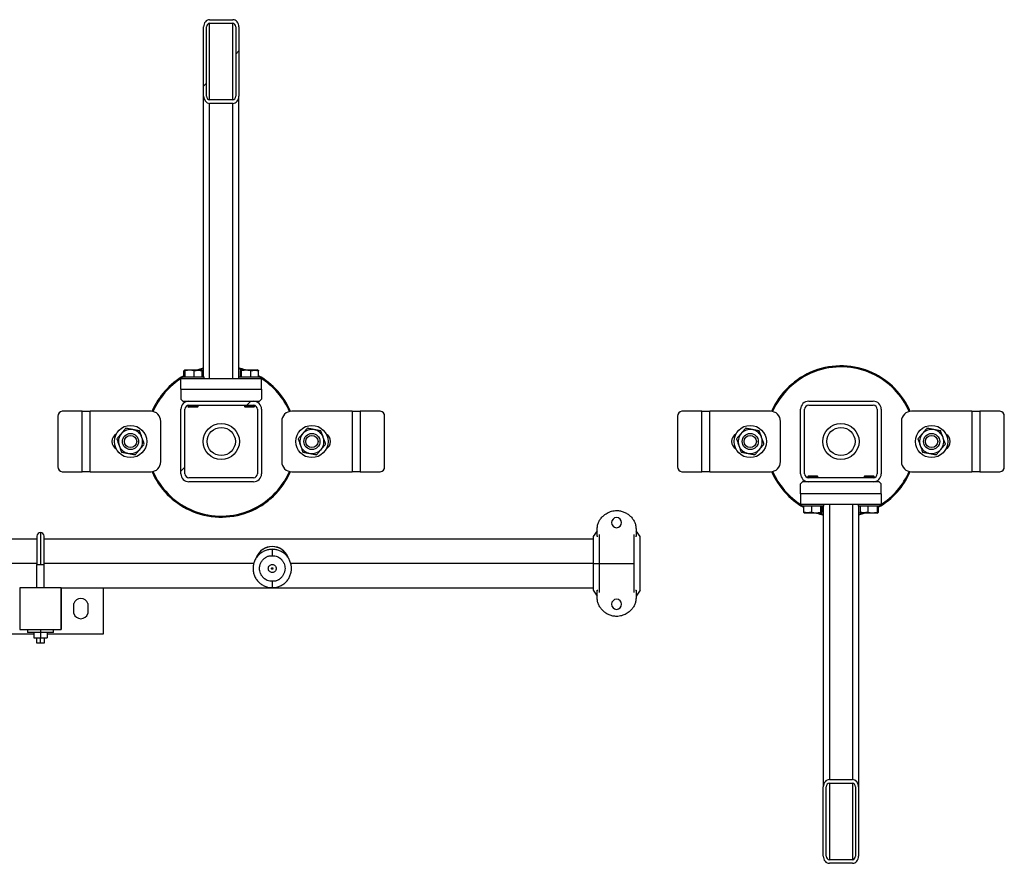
# Model space of a CAD drawing. Header units: millimetres. Extents: x 0 to 841, y 0 to 594.
# Tile 129 of 155: x 412 to 437, y 429 to 450. Entities that reach past the tile are written whole.
import ezdxf

# ---------------------------------------------------------------- set-up
doc = ezdxf.new("R2010")
doc.units = ezdxf.units.MM
doc.layers.add('TRAIT-FINS', color=9, linetype='Continuous')
doc.layers.add('TRAIT-FORT', color=4, linetype='Continuous', lineweight=25)

msp = doc.modelspace()

# ---------------------------------------------------------------- hatches: boundary and pattern name
at = {"layer": 'TRAIT-FINS'}
h = msp.add_hatch(dxfattribs=at)
h.set_pattern_fill('ANSI31', color=9, angle=3e-322, style=0)
edge = h.paths.add_edge_path(flags=0)
edge.add_line((417.82356, 448.13391), (417.82356, 449.8526))
edge.add_ellipse((417.67356, 449.8526), major_axis=(0, 0.1778), ratio=0.84366149, start_angle=270, end_angle=360)
edge.add_line((417.67356, 450.0304), (417.09856, 450.0304))
edge.add_ellipse((417.09856, 449.8526), major_axis=(0, 0.1778), ratio=0.84366149, start_angle=0, end_angle=90)
edge.add_line((416.94856, 449.8526), (416.94856, 448.13391))
edge.add_ellipse((417.09856, 448.13391), major_axis=(0, 0.1778), ratio=0.84366149, start_angle=90, end_angle=180)
edge.add_line((417.09856, 447.95611), (417.67356, 447.95611))
edge.add_ellipse((417.67356, 448.13391), major_axis=(0, 0.1778), ratio=0.84366149, start_angle=180, end_angle=270)
edge = h.paths.add_edge_path(flags=0)
edge.add_line((417.74856, 449.8526), (417.74856, 448.13391))
edge.add_ellipse((417.67356, 448.13391), major_axis=(0, 0.0889), ratio=0.84366149, start_angle=180, end_angle=270, ccw=False)
edge.add_line((417.67356, 448.04501), (417.09856, 448.04501))
edge.add_ellipse((417.09856, 448.13391), major_axis=(0, 0.0889), ratio=0.84366149, start_angle=90, end_angle=180, ccw=False)
edge.add_line((417.02356, 448.13391), (417.02356, 449.8526))
edge.add_ellipse((417.09856, 449.8526), major_axis=(0, 0.0889), ratio=0.84366149, start_angle=0, end_angle=90, ccw=False)
edge.add_line((417.09856, 449.9415), (417.67356, 449.9415))
edge.add_ellipse((417.67356, 449.8526), major_axis=(0, 0.0889), ratio=0.84366149, start_angle=-90, end_angle=0, ccw=False)
h = msp.add_hatch(dxfattribs=at)
h.set_pattern_fill('ANSI31', color=9, angle=3e-322, style=0)
edge = h.paths.add_edge_path(flags=0)
edge.add_arc((418.18606, 438.77112), 0.2, 270, 360)
edge.add_line((418.38606, 438.77112), (418.38606, 440.37112))
edge.add_arc((418.18606, 440.37112), 0.2, 360, 450)
edge.add_line((418.18606, 440.57112), (416.58606, 440.57112))
edge.add_arc((416.58606, 440.37112), 0.2, 90, 180)
edge.add_line((416.38606, 440.37112), (416.38606, 438.77112))
edge.add_arc((416.58606, 438.77112), 0.2, 180, 270)
edge.add_line((416.58606, 438.57112), (418.18606, 438.57112))
edge = h.paths.add_edge_path(flags=0)
edge.add_line((418.28606, 440.37112), (418.28606, 438.77112))
edge.add_arc((418.18606, 438.77112), 0.1, 270, 360, ccw=False)
edge.add_line((418.18606, 438.67112), (416.58606, 438.67112))
edge.add_arc((416.58606, 438.77112), 0.1, 180, 270, ccw=False)
edge.add_line((416.48606, 438.77112), (416.48606, 440.37112))
edge.add_arc((416.58606, 440.37112), 0.1, 90, 180, ccw=False)
edge.add_line((416.58606, 440.47112), (418.18606, 440.47112))
edge.add_arc((418.18606, 440.37112), 0.1, 0, 90, ccw=False)
h = msp.add_hatch(dxfattribs=at)
h.set_pattern_fill('ANSI31', color=9, angle=3e-322, style=0)
edge = h.paths.add_edge_path(flags=0)
edge.add_arc((431.96106, 440.37112), 0.2, 90, 180)
edge.add_line((431.76106, 440.37112), (431.76106, 438.77112))
edge.add_arc((431.96106, 438.77112), 0.2, 180, 270)
edge.add_line((431.96106, 438.57112), (433.56106, 438.57112))
edge.add_arc((433.56106, 438.77112), 0.2, 270, 360)
edge.add_line((433.76106, 438.77112), (433.76106, 440.37112))
edge.add_arc((433.56106, 440.37112), 0.2, 0, 90)
edge.add_line((433.56106, 440.57112), (431.96106, 440.57112))
edge = h.paths.add_edge_path(flags=0)
edge.add_line((431.86106, 438.77112), (431.86106, 440.37112))
edge.add_arc((431.96106, 440.37112), 0.1, 90, 180, ccw=False)
edge.add_line((431.96106, 440.47112), (433.56106, 440.47112))
edge.add_arc((433.56106, 440.37112), 0.1, 0, 90, ccw=False)
edge.add_line((433.66106, 440.37112), (433.66106, 438.77112))
edge.add_arc((433.56106, 438.77112), 0.1, 270, 360, ccw=False)
edge.add_line((433.56106, 438.67112), (431.96106, 438.67112))
edge.add_arc((431.96106, 438.77112), 0.1, 180, 270, ccw=False)
h = msp.add_hatch(dxfattribs=at)
h.set_pattern_fill('ANSI31', color=9, angle=3e-322, style=0)
edge = h.paths.add_edge_path(flags=0)
edge.add_line((432.32356, 431.00833), (432.32356, 429.28963))
edge.add_ellipse((432.47356, 429.28963), major_axis=(0, -0.1778), ratio=0.84366149, start_angle=270, end_angle=360)
edge.add_line((432.47356, 429.11184), (433.04856, 429.11184))
edge.add_ellipse((433.04856, 429.28963), major_axis=(0, -0.1778), ratio=0.84366149, start_angle=0, end_angle=90)
edge.add_line((433.19856, 429.28963), (433.19856, 431.00833))
edge.add_ellipse((433.04856, 431.00833), major_axis=(0, -0.1778), ratio=0.84366149, start_angle=90, end_angle=180)
edge.add_line((433.04856, 431.18613), (432.47356, 431.18613))
edge.add_ellipse((432.47356, 431.00833), major_axis=(0, -0.1778), ratio=0.84366149, start_angle=180, end_angle=270)
edge = h.paths.add_edge_path(flags=0)
edge.add_line((432.39856, 429.28963), (432.39856, 431.00833))
edge.add_ellipse((432.47356, 431.00833), major_axis=(0, -0.0889), ratio=0.84366149, start_angle=180, end_angle=270, ccw=False)
edge.add_line((432.47356, 431.09723), (433.04856, 431.09723))
edge.add_ellipse((433.04856, 431.00833), major_axis=(0, -0.0889), ratio=0.84366149, start_angle=90, end_angle=180, ccw=False)
edge.add_line((433.12356, 431.00833), (433.12356, 429.28963))
edge.add_ellipse((433.04856, 429.28963), major_axis=(0, -0.0889), ratio=0.84366149, start_angle=0, end_angle=90, ccw=False)
edge.add_line((433.04856, 429.20073), (432.47356, 429.20073))
edge.add_ellipse((432.47356, 429.28963), major_axis=(0, -0.0889), ratio=0.84366149, start_angle=-90, end_angle=0, ccw=False)

# ---------------------------------------------------------------- linework, layer by layer
at = {"layer": 'TRAIT-FORT', "color": 4, "linetype": 'Continuous', "lineweight": 25}
for p, q in [((417.09856, 450.0304), (417.67356, 450.0304)), ((416.94856, 448.13391), (416.94856, 449.8526)), ((417.02356, 448.13391), (417.02356, 449.8526)), ((417.09856, 449.9415), (417.67356, 449.9415)), ((417.09856, 448.04501), (417.09856, 449.9415)), ((417.67356, 448.04501), (417.67356, 449.9415)), ((417.74856, 449.8526), (417.74856, 448.13391)), ((417.82356, 449.8526), (417.82356, 448.13391)), ((416.94856, 441.17112), (416.94856, 448.13391)), ((417.67356, 448.04501), (417.09856, 448.04501)), ((417.82356, 441.17112), (417.82356, 448.13391)), ((417.67356, 447.95611), (417.09856, 447.95611)), ((417.09856, 441.12112), (417.09856, 447.95611)), ((417.67356, 441.12112), (417.67356, 447.95611)), ((416.46004, 441.17112), (416.46004, 441.321)), ((416.48419, 441.34612), (416.47192, 441.33904)), ((416.48419, 441.34612), (416.88794, 441.34612)), ((416.49034, 441.17112), (416.49034, 441.321)), ((416.71636, 441.17112), (416.71636, 441.321)), ((416.94856, 441.36864), (416.86464, 441.34612)), ((416.9002, 441.33904), (416.88794, 441.34612)), ((416.91209, 441.17112), (416.91209, 441.321)), ((417.86004, 441.17112), (417.86004, 441.321)), ((417.88419, 441.34612), (417.87192, 441.33904)), ((417.88419, 441.34612), (418.28794, 441.34612)), ((417.89034, 441.17112), (417.89034, 441.321)), ((418.11636, 441.17112), (418.11636, 441.321)), ((418.3002, 441.33904), (418.28794, 441.34612)), ((418.31209, 441.17112), (418.31209, 441.321)), ((416.38606, 440.87112), (416.38606, 441.12112)), ((418.38606, 441.12112), (416.38606, 441.12112)), ((416.41106, 441.17112), (416.41106, 441.12112)), ((416.41106, 441.17112), (416.94009, 441.17112)), ((416.94009, 441.17112), (416.96106, 441.17112)), ((416.96106, 441.12112), (416.96106, 441.17112)), ((417.81106, 441.17112), (417.81106, 441.12112)), ((417.81106, 441.17112), (418.34009, 441.17112)), ((418.34009, 441.17112), (418.36106, 441.17112)), ((418.36106, 441.12112), (418.36106, 441.17112)), ((418.38606, 440.87112), (418.38606, 441.12112)), ((416.38606, 440.87112), (416.38606, 440.62112)), ((416.38606, 440.87112), (418.38606, 440.87112)), ((418.38606, 440.87112), (418.38606, 440.62112)), ((416.38606, 440.62112), (416.43606, 440.57112)), ((416.43606, 440.57112), (416.58606, 440.57112)), ((416.56106, 440.57112), (416.56106, 440.56955)), ((416.56106, 440.46794), (416.56106, 440.43862)), ((416.58606, 440.57112), (418.18606, 440.57112)), ((416.58606, 440.47112), (418.18606, 440.47112)), ((416.81106, 440.43862), (416.81106, 440.47112)), ((417.96106, 440.47112), (417.96106, 440.43862)), ((418.18606, 440.57112), (418.33606, 440.57112)), ((418.21106, 440.56955), (418.21106, 440.57112)), ((418.21106, 440.43862), (418.21106, 440.46794)), ((418.33606, 440.57112), (418.38606, 440.62112)), ((431.96106, 440.57112), (433.56106, 440.57112)), ((431.96106, 440.47112), (433.56106, 440.47112)), ((413.93606, 440.32112), (413.44121, 440.32112)), ((413.93606, 438.82112), (413.93606, 440.32112)), ((413.93606, 440.32112), (414.13606, 440.32112)), ((415.63606, 440.32112), (414.13606, 440.32112)), ((414.13606, 438.82112), (414.13606, 440.32112)), ((416.38606, 438.77112), (416.38606, 440.37112)), ((416.48606, 438.77112), (416.48606, 440.37112)), ((416.56106, 440.43862), (416.57856, 440.42112)), ((416.56106, 440.43862), (416.81106, 440.43862)), ((416.79356, 440.42112), (416.57856, 440.42112)), ((416.79356, 440.42112), (416.81106, 440.43862)), ((417.96106, 440.43862), (417.97856, 440.42112)), ((417.96106, 440.43862), (418.21106, 440.43862)), ((418.19356, 440.42112), (417.97856, 440.42112)), ((418.19356, 440.42112), (418.21106, 440.43862)), ((418.28606, 440.37112), (418.28606, 438.77112)), ((418.38606, 440.37112), (418.38606, 438.77112)), ((420.63606, 440.32112), (419.13606, 440.32112)), ((420.63606, 440.32112), (420.63606, 438.82112)), ((420.63606, 440.32112), (420.83606, 440.32112)), ((420.83606, 440.32112), (420.83606, 438.82112)), ((421.33092, 440.32112), (420.83606, 440.32112)), ((429.31106, 440.32112), (428.81621, 440.32112)), ((429.31106, 438.82112), (429.31106, 440.32112)), ((429.31106, 440.32112), (429.51106, 440.32112)), ((431.01106, 440.32112), (429.51106, 440.32112)), ((429.51106, 438.82112), (429.51106, 440.32112)), ((431.76106, 438.77112), (431.76106, 440.37112)), ((431.86106, 438.77112), (431.86106, 440.37112)), ((433.66106, 440.37112), (433.66106, 438.77112)), ((433.76106, 440.37112), (433.76106, 438.77112)), ((436.01106, 440.32112), (434.51106, 440.32112)), ((436.01106, 440.32112), (436.01106, 438.82112)), ((436.01106, 440.32112), (436.21106, 440.32112)), ((436.21106, 440.32112), (436.21106, 438.82112)), ((436.70592, 440.32112), (436.21106, 440.32112)), ((413.33295, 440.19612), (413.33295, 438.94612)), ((415.88606, 439.07112), (415.88606, 440.07112)), ((418.88606, 440.07112), (418.88606, 439.07112)), ((421.43917, 438.94612), (421.43917, 440.19612)), ((428.70795, 440.19612), (428.70795, 438.94612)), ((431.26106, 439.07112), (431.26106, 440.07112)), ((434.26106, 440.07112), (434.26106, 439.07112)), ((436.81417, 438.94612), (436.81417, 440.19612)), ((413.44121, 438.82112), (413.93606, 438.82112)), ((414.13606, 438.82112), (413.93606, 438.82112)), ((414.13606, 438.82112), (415.63606, 438.82112)), ((419.13606, 438.82112), (420.63606, 438.82112)), ((420.83606, 438.82112), (420.63606, 438.82112)), ((420.83606, 438.82112), (421.33092, 438.82112)), ((428.81621, 438.82112), (429.31106, 438.82112)), ((429.51106, 438.82112), (429.31106, 438.82112)), ((429.51106, 438.82112), (431.01106, 438.82112)), ((434.51106, 438.82112), (436.01106, 438.82112)), ((436.21106, 438.82112), (436.01106, 438.82112)), ((436.21106, 438.82112), (436.70592, 438.82112)), ((418.18606, 438.67112), (416.58606, 438.67112)), ((418.18606, 438.57112), (416.58606, 438.57112)), ((431.81106, 438.57112), (431.76106, 438.52112)), ((431.76106, 438.27112), (431.76106, 438.52112)), ((431.96106, 438.57112), (431.81106, 438.57112)), ((431.95356, 438.72112), (431.93606, 438.70362)), ((431.93606, 438.70362), (431.93606, 438.67429)), ((432.18606, 438.70362), (431.93606, 438.70362)), ((431.93606, 438.57269), (431.93606, 438.57112)), ((431.95356, 438.72112), (432.16856, 438.72112)), ((433.56106, 438.67112), (431.96106, 438.67112)), ((433.56106, 438.57112), (431.96106, 438.57112)), ((432.18606, 438.70362), (432.16856, 438.72112)), ((432.18606, 438.67112), (432.18606, 438.70362)), ((433.35356, 438.72112), (433.33606, 438.70362)), ((433.33606, 438.70362), (433.33606, 438.67112)), ((433.58606, 438.70362), (433.33606, 438.70362)), ((433.35356, 438.72112), (433.56856, 438.72112)), ((433.71106, 438.57112), (433.56106, 438.57112)), ((433.58606, 438.70362), (433.56856, 438.72112)), ((433.58606, 438.67429), (433.58606, 438.70362)), ((433.58606, 438.57112), (433.58606, 438.57269)), ((433.76106, 438.52112), (433.71106, 438.57112)), ((433.76106, 438.27112), (433.76106, 438.52112)), ((433.76106, 438.27112), (431.76106, 438.27112)), ((431.76106, 438.27112), (431.76106, 438.02112)), ((433.76106, 438.27112), (433.76106, 438.02112)), ((431.76106, 438.02112), (433.76106, 438.02112)), ((431.78606, 438.02112), (431.78606, 437.97112)), ((432.33606, 437.97112), (432.33606, 438.02112)), ((432.47356, 438.02112), (432.47356, 431.18613)), ((433.04856, 438.02112), (433.04856, 431.18613)), ((433.18606, 438.02112), (433.18606, 437.97112)), ((433.73606, 437.97112), (433.73606, 438.02112)), ((431.80704, 437.97112), (431.78606, 437.97112)), ((432.33606, 437.97112), (431.80704, 437.97112)), ((431.83504, 437.97112), (431.83504, 437.82123)), ((431.84692, 437.8032), (431.85919, 437.79612)), ((432.26294, 437.79612), (431.85919, 437.79612)), ((432.03076, 437.97112), (432.03076, 437.82123)), ((432.25678, 437.97112), (432.25678, 437.82123)), ((432.26294, 437.79612), (432.2752, 437.8032)), ((432.28709, 437.97112), (432.28709, 437.82123)), ((432.32356, 437.97112), (432.32356, 431.00833)), ((433.20704, 437.97112), (433.18606, 437.97112)), ((433.19856, 437.97112), (433.19856, 431.00833)), ((433.19856, 437.77359), (433.28248, 437.79612)), ((433.73606, 437.97112), (433.20704, 437.97112)), ((433.23504, 437.97112), (433.23504, 437.82123)), ((433.24692, 437.8032), (433.25919, 437.79612)), ((433.66294, 437.79612), (433.25919, 437.79612)), ((433.43076, 437.97112), (433.43076, 437.82123)), ((433.65678, 437.97112), (433.65678, 437.82123)), ((433.66294, 437.79612), (433.6752, 437.8032)), ((433.68709, 437.97112), (433.68709, 437.82123)), ((412.90193, 437.3123), (412.90193, 436.52105)), ((426.71443, 437.35587), (426.61443, 437.21305)), ((426.71443, 437.21305), (426.71443, 437.4093)), ((427.67693, 437.4093), (427.67693, 437.21305)), ((427.77693, 437.21305), (427.67693, 437.35587)), ((412.81443, 437.15005), (337.98943, 437.15005)), ((412.81443, 437.2248), (412.81443, 436.52105)), ((412.98943, 436.52105), (412.98943, 437.2248)), ((426.61443, 437.15005), (412.98943, 437.15005)), ((426.61443, 437.21305), (426.61443, 436.5468)), ((426.73119, 437.21305), (426.71443, 437.21305)), ((426.7606, 437.26487), (426.7606, 436.5468)), ((427.63076, 436.5468), (427.63076, 437.26487)), ((427.67693, 437.21305), (427.66017, 437.21305)), ((427.77693, 435.88055), (427.77693, 437.21305)), ((412.81443, 436.5468), (359.1093, 436.5468)), ((418.19457, 436.5468), (412.98943, 436.5468)), ((426.61443, 436.5468), (419.1093, 436.5468)), ((426.61443, 436.5468), (426.61443, 435.88055)), ((426.61443, 436.5468), (426.7606, 436.5468)), ((426.7606, 436.5468), (426.7606, 435.82873)), ((426.7606, 436.5468), (427.63076, 436.5468)), ((427.63076, 435.82873), (427.63076, 436.5468)), ((412.81443, 436.52105), (412.90193, 436.52105)), ((412.81443, 435.9498), (412.81443, 436.52105)), ((412.90193, 436.52105), (412.98943, 436.52105)), ((412.98943, 435.9498), (412.98943, 436.52105)), ((412.38568, 435.94355), (412.38568, 434.91105)), ((413.41068, 435.94355), (412.38568, 435.94355)), ((412.80193, 435.9498), (412.80193, 435.94355)), ((412.80193, 435.9498), (412.90193, 435.9498)), ((412.90193, 435.9498), (413.00193, 435.9498)), ((412.90193, 435.94355), (412.90193, 435.9498)), ((413.00193, 435.94355), (413.00193, 435.9498)), ((413.41068, 434.91105), (413.41068, 435.94355)), ((413.41818, 435.94355), (413.41068, 435.94355)), ((413.41818, 435.94355), (426.61443, 435.94355)), ((413.41818, 435.94355), (413.41818, 434.91105)), ((414.46443, 434.8023), (414.46443, 435.94355)), ((426.61443, 435.88055), (426.71443, 435.73774)), ((426.71443, 435.88055), (426.73119, 435.88055)), ((426.71443, 435.6843), (426.71443, 435.88055)), ((427.66017, 435.88055), (427.67693, 435.88055)), ((427.67693, 435.88055), (427.67693, 435.6843)), ((427.77693, 435.88055), (427.67693, 435.73774)), ((413.72693, 435.3023), (413.72693, 435.5523)), ((414.07693, 435.5523), (414.07693, 435.3023)), ((412.38568, 434.91105), (413.41068, 434.91105)), ((412.57693, 434.91105), (412.57693, 434.83605)), ((412.90193, 434.83605), (412.57693, 434.83605)), ((412.73943, 434.83605), (412.73943, 434.69855)), ((412.90193, 434.91105), (412.90193, 434.83605)), ((412.90193, 434.83605), (412.90193, 434.69855)), ((413.22693, 434.83605), (412.90193, 434.83605)), ((413.06443, 434.83605), (413.06443, 434.69855)), ((413.22693, 434.83605), (413.22693, 434.91105)), ((413.41818, 434.91105), (413.41068, 434.91105)), ((411.33943, 434.8023), (412.73943, 434.8023)), ((412.73943, 434.69855), (412.90193, 434.69855)), ((412.80193, 434.69855), (412.80193, 434.5748)), ((412.90193, 434.69855), (413.06443, 434.69855)), ((412.90193, 434.5748), (412.90193, 434.69855)), ((413.00193, 434.5748), (413.00193, 434.69855)), ((413.06443, 434.8023), (414.46443, 434.8023)), ((412.80193, 434.5748), (412.90193, 434.5748)), ((412.90193, 434.5748), (413.00193, 434.5748)), ((432.47356, 431.18613), (433.04856, 431.18613)), ((432.32356, 429.28963), (432.32356, 431.00833)), ((432.39856, 429.28963), (432.39856, 431.00833)), ((432.47356, 431.09723), (433.04856, 431.09723)), ((432.47356, 431.09723), (432.47356, 429.20073)), ((433.04856, 431.09723), (433.04856, 429.20073)), ((433.12356, 431.00833), (433.12356, 429.28963)), ((433.19856, 431.00833), (433.19856, 429.28963)), ((433.04856, 429.20073), (432.47356, 429.20073)), ((433.04856, 429.11184), (432.47356, 429.11184))]:
    msp.add_line(p, q, dxfattribs=at)
at = {"layer": 'TRAIT-FORT', "color": 4, "linetype": 'Continuous', "lineweight": 25, "flags": 128}
for points in [[(416.78191, 441.34612), (416.84211, 441.36548), (416.94856, 441.39436)], [(417.90748, 441.34612), (417.85814, 441.35987), (417.82356, 441.36864)], [(432.23964, 437.79612), (432.28898, 437.78236), (432.32356, 437.77359)], [(433.36521, 437.79612), (433.30501, 437.77675), (433.19856, 437.74787)]]:
    msp.add_lwpolyline(points, dxfattribs=at)
at = {"layer": 'TRAIT-FORT', "color": 4, "linetype": 'Continuous', "lineweight": 25}
for centre, radius in [((415.13606, 439.57112), 0.4), ((417.38606, 439.57112), 0.45), ((419.63606, 439.57112), 0.4), ((430.51106, 439.57112), 0.4), ((432.76106, 439.57112), 0.45), ((435.01106, 439.57112), 0.4), ((415.13606, 439.57112), 0.2), ((415.13606, 439.57112), 0.1525), ((417.38606, 439.57112), 0.35), ((419.63606, 439.57112), 0.2), ((419.63606, 439.57112), 0.1525), ((430.51106, 439.57112), 0.2), ((430.51106, 439.57112), 0.1525), ((432.76106, 439.57112), 0.35), ((435.01106, 439.57112), 0.2), ((435.01106, 439.57112), 0.1525)]:
    msp.add_circle(centre, radius, dxfattribs=at)
for centre, radius, start, end in [((432.76106, 439.57112), 1.875, 65.32581, 156.528888), ((417.38606, 439.57112), 1.875, 119.595904, 156.528697), ((417.38606, 439.57112), 1.875, 71.203095, 76.506601), ((417.38606, 439.57112), 1.875, 23.419501, 60.404096), ((432.76106, 439.57112), 1.85, 65.32581, 156.410365), ((432.76106, 439.57112), 1.85, 23.598646, 65.32581), ((432.76106, 439.57112), 1.875, 23.419972, 65.32581), ((417.38606, 439.57112), 1.85, 121.804802, 156.413058), ((417.38606, 439.57112), 1.85, 23.59833, 58.195198), ((416.58606, 440.37112), 0.2, 90, 180), ((416.58606, 440.37112), 0.1, 90, 180), ((418.18606, 440.37112), 0.2, 360, 90), ((418.18606, 440.37112), 0.1, 0, 90), ((431.96106, 440.37112), 0.2, 90, 180), ((431.96106, 440.37112), 0.1, 90, 180), ((433.56106, 440.37112), 0.2, 0, 90), ((433.56106, 440.37112), 0.1, 0, 90), ((413.45023, 440.20393), 0.11753, 94.40195, 183.811261), ((415.63606, 440.07112), 0.25, 0, 90), ((419.13606, 440.07112), 0.25, 90, 180), ((421.3219, 440.20393), 0.11753, 356.188739, 85.59805), ((428.82523, 440.20393), 0.11753, 94.40195, 183.811261), ((431.01106, 440.07112), 0.25, 0, 90), ((434.51106, 440.07112), 0.25, 90, 180), ((436.6969, 440.20393), 0.11753, 356.188739, 85.59805), ((414.88606, 439.57112), 0.2125, 118.891154, 240.799062), ((415.13606, 439.57112), 0.3, 139.497794, 199.497794), ((415.13606, 439.57112), 0.3, 79.497794, 139.497794), ((415.13606, 439.57112), 0.3, 19.497794, 79.497794), ((419.63606, 439.57112), 0.3, 139.497794, 199.497794), ((419.63606, 439.57112), 0.3, 79.497794, 139.497794), ((419.63606, 439.57112), 0.3, 19.497794, 79.497794), ((419.88606, 439.57112), 0.2125, 298.891154, 60.799062), ((430.26106, 439.57112), 0.2125, 118.891154, 240.799062), ((430.51106, 439.57112), 0.3, 139.497794, 199.497794), ((430.51106, 439.57112), 0.3, 79.497794, 139.497794), ((430.51106, 439.57112), 0.3, 19.497794, 79.497794), ((435.01106, 439.57112), 0.3, 139.497794, 199.497794), ((435.01106, 439.57112), 0.3, 79.497794, 139.497794), ((435.01106, 439.57112), 0.3, 19.497794, 79.497794), ((435.26106, 439.57112), 0.2125, 298.891154, 60.799062), ((415.13606, 439.57112), 0.3, 319.497794, 19.497794), ((419.63606, 439.57112), 0.3, 319.497794, 19.497794), ((430.51106, 439.57112), 0.3, 319.497794, 19.497794), ((435.01106, 439.57112), 0.3, 319.497794, 19.497794), ((415.13606, 439.57112), 0.3, 199.497794, 259.497794), ((415.13606, 439.57112), 0.3, 259.497794, 319.497794), ((419.63606, 439.57112), 0.3, 199.497794, 259.497794), ((419.63606, 439.57112), 0.3, 259.497794, 319.497794), ((430.51106, 439.57112), 0.3, 199.497794, 259.497794), ((430.51106, 439.57112), 0.3, 259.497794, 319.497794), ((435.01106, 439.57112), 0.3, 199.497794, 259.497794), ((435.01106, 439.57112), 0.3, 259.497794, 319.497794), ((415.63606, 439.07112), 0.25, 270, 0), ((419.13606, 439.07112), 0.25, 180, 270), ((431.01106, 439.07112), 0.25, 270, 0), ((434.51106, 439.07112), 0.25, 180, 270), ((413.45023, 438.93831), 0.11753, 176.188739, 265.59805), ((417.38606, 439.57112), 1.875, 203.419972, 245.32581), ((417.38606, 439.57112), 1.85, 203.598646, 245.32581), ((416.58606, 438.77112), 0.2, 180, 270), ((416.58606, 438.77112), 0.1, 180, 270), ((417.38606, 439.57112), 1.875, 245.32581, 336.528888), ((417.38606, 439.57112), 1.85, 245.32581, 336.410365), ((418.18606, 438.77112), 0.2, 270, 0), ((418.18606, 438.77112), 0.1, 270, 0), ((421.3219, 438.93831), 0.11753, 274.40195, 3.811261), ((428.82523, 438.93831), 0.11753, 176.188739, 265.59805), ((432.76106, 439.57112), 1.875, 203.419501, 240.404096), ((432.76106, 439.57112), 1.85, 203.59833, 238.195198), ((431.96106, 438.77112), 0.2, 180, 270), ((431.96106, 438.77112), 0.1, 180, 270), ((433.56106, 438.77112), 0.1, 270, 0), ((433.56106, 438.77112), 0.2, 270, 0), ((432.76106, 439.57112), 1.875, 299.595904, 336.528697), ((432.76106, 439.57112), 1.85, 301.804802, 336.413058), ((436.6969, 438.93831), 0.11753, 274.40195, 3.811261), ((432.76106, 439.57112), 1.875, 251.203095, 256.506601), ((427.19568, 437.5593), 0.125, 0, 180), ((427.19568, 437.5593), 0.125, 180, 0), ((412.90193, 437.2248), 0.0875, 90, 180), ((412.90193, 437.2248), 0.0875, 0, 90), ((418.65193, 436.5468), 0.42125, 20.430904, 159.963564), ((418.65193, 436.5468), 0.41751, 21.942801, 157.82635), ((413.90193, 435.4923), 0.185, 18.924644, 161.075356), ((427.19568, 435.5343), 0.125, 0, 180), ((427.19568, 435.5343), 0.125, 180, 0), ((413.90193, 435.3623), 0.185, 198.924644, 270), ((413.90193, 435.3623), 0.185, 270, 341.075356)]:
    msp.add_arc(centre, radius, start, end, dxfattribs=at)
for centre, major_axis, start_param, end_param in [((417.09856, 449.8526), (0, 0.1778), 0, 1.57079633), ((417.67356, 449.8526), (0, 0.1778), 4.71238898, 6.28318531), ((417.09856, 449.8526), (0, 0.0889), 0, 1.57079633), ((417.67356, 449.8526), (0, 0.0889), 4.71238898, 6.28318531), ((417.09856, 448.13391), (0, 0.1778), 1.57079633, 3.14159265), ((417.09856, 448.13391), (0, 0.0889), 1.57079633, 3.14159265), ((417.67356, 448.13391), (0, 0.1778), 3.14159265, 4.71238898), ((417.67356, 448.13391), (0, 0.0889), 3.14159265, 4.71238898), ((432.47356, 431.00833), (0, -0.1778), 3.14159265, 4.71238898), ((433.04856, 431.00833), (0, -0.1778), 1.57079633, 3.14159265), ((432.47356, 431.00833), (0, -0.0889), 3.14159265, 4.71238898), ((433.04856, 431.00833), (0, -0.0889), 1.57079633, 3.14159265), ((432.47356, 429.28963), (0, -0.1778), 4.71238898, 6.28318531), ((432.47356, 429.28963), (0, -0.0889), 4.71238898, 6.28318531), ((433.04856, 429.28963), (0, -0.1778), 0, 1.57079633), ((433.04856, 429.28963), (0, -0.0889), 0, 1.57079633)]:
    msp.add_ellipse(centre, major_axis=major_axis, ratio=0.84366149, start_param=start_param, end_param=end_param, dxfattribs=at)
for points, knots in [([(416.46004, 441.321), (416.46389, 441.3286), (416.47027, 441.34116), (416.47952, 441.33999), (416.48574, 441.33127), (416.48932, 441.32328), (416.49034, 441.321)], [0, 0, 0, 0, 0.38554949, 0.63764185, 0.89654625, 1, 1, 1, 1]), ([(416.71636, 441.321), (416.69675, 441.32649), (416.65709, 441.33757), (416.59832, 441.34162), (416.54215, 441.33567), (416.50771, 441.32592), (416.49034, 441.321)], [0, 0, 0, 0, 0.26460494, 0.53494775, 0.76534312, 1, 1, 1, 1]), ([(416.71636, 441.321), (416.73335, 441.32649), (416.76769, 441.33757), (416.81858, 441.34162), (416.86722, 441.33567), (416.89704, 441.32592), (416.91209, 441.321)], [0, 0, 0, 0, 0.26460494, 0.53494775, 0.76534313, 1, 1, 1, 1]), ([(416.90017, 441.33846), (416.9005, 441.33846), (416.90349, 441.33848), (416.90748, 441.33104), (416.91106, 441.32323), (416.91209, 441.321)], [0, 0, 0, 0, 0.08223705, 0.73797741, 1, 1, 1, 1]), ([(417.86004, 441.321), (417.86389, 441.3286), (417.87027, 441.34116), (417.87952, 441.33999), (417.88574, 441.33127), (417.88932, 441.32328), (417.89034, 441.321)], [0, 0, 0, 0, 0.38554949, 0.63764185, 0.89654625, 1, 1, 1, 1]), ([(418.11636, 441.321), (418.09675, 441.32649), (418.05709, 441.33757), (417.99832, 441.34162), (417.94215, 441.33567), (417.90771, 441.32592), (417.89034, 441.321)], [0, 0, 0, 0, 0.26460494, 0.53494775, 0.76534312, 1, 1, 1, 1]), ([(418.11636, 441.321), (418.13335, 441.32649), (418.16769, 441.33757), (418.21858, 441.34162), (418.26722, 441.33567), (418.29704, 441.32592), (418.31209, 441.321)], [0, 0, 0, 0, 0.26460494, 0.53494775, 0.76534313, 1, 1, 1, 1]), ([(418.30017, 441.33846), (418.3005, 441.33846), (418.30349, 441.33848), (418.30748, 441.33104), (418.31106, 441.32323), (418.31209, 441.321)], [0, 0, 0, 0, 0.08223705, 0.73797741, 1, 1, 1, 1]), ([(414.90795, 439.76596), (414.88916, 439.74396), (414.85142, 439.69978), (414.81416, 439.65616), (414.79545, 439.63426)], [0, 0, 0, 0, 0.497843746, 1, 1, 1, 1]), ([(415.02044, 439.89766), (415.00188, 439.87594), (414.96463, 439.83232), (414.92689, 439.78814), (414.90795, 439.76596)], [0, 0, 0, 0, 0.49816549, 1, 1, 1, 1]), ([(415.19074, 439.86609), (415.1623, 439.87137), (415.10516, 439.88196), (415.04876, 439.89241), (415.02044, 439.89766)], [0, 0, 0, 0, 0.49784375, 1, 1, 1, 1]), ([(415.36105, 439.83452), (415.33295, 439.83973), (415.27655, 439.85019), (415.21942, 439.86078), (415.19074, 439.86609)], [0, 0, 0, 0, 0.49816549, 1, 1, 1, 1]), ([(415.41886, 439.67125), (415.4092, 439.69852), (415.38981, 439.7533), (415.37066, 439.80737), (415.36105, 439.83452)], [0, 0, 0, 0, 0.49784375, 1, 1, 1, 1]), ([(419.40795, 439.76596), (419.38916, 439.74396), (419.35142, 439.69978), (419.31416, 439.65616), (419.29545, 439.63426)], [0, 0, 0, 0, 0.49784375, 1, 1, 1, 1]), ([(419.52044, 439.89766), (419.50188, 439.87594), (419.46463, 439.83232), (419.42689, 439.78814), (419.40795, 439.76596)], [0, 0, 0, 0, 0.49816548, 1, 1, 1, 1]), ([(419.69074, 439.86609), (419.6623, 439.87137), (419.60516, 439.88196), (419.54876, 439.89241), (419.52044, 439.89766)], [0, 0, 0, 0, 0.497843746, 1, 1, 1, 1]), ([(419.86105, 439.83452), (419.83295, 439.83973), (419.77655, 439.85019), (419.71942, 439.86078), (419.69074, 439.86609)], [0, 0, 0, 0, 0.49816548, 1, 1, 1, 1]), ([(419.91886, 439.67125), (419.9092, 439.69852), (419.88981, 439.7533), (419.87066, 439.80737), (419.86105, 439.83452)], [0, 0, 0, 0, 0.49784375, 1, 1, 1, 1]), ([(430.28295, 439.76596), (430.26416, 439.74396), (430.22642, 439.69978), (430.18916, 439.65616), (430.17045, 439.63426)], [0, 0, 0, 0, 0.497843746, 1, 1, 1, 1]), ([(430.39544, 439.89766), (430.37688, 439.87594), (430.33963, 439.83232), (430.30189, 439.78814), (430.28295, 439.76596)], [0, 0, 0, 0, 0.49816549, 1, 1, 1, 1]), ([(430.56574, 439.86609), (430.5373, 439.87137), (430.48016, 439.88196), (430.42376, 439.89241), (430.39544, 439.89766)], [0, 0, 0, 0, 0.49784375, 1, 1, 1, 1]), ([(430.73605, 439.83452), (430.70795, 439.83973), (430.65155, 439.85019), (430.59442, 439.86078), (430.56574, 439.86609)], [0, 0, 0, 0, 0.49816549, 1, 1, 1, 1]), ([(430.79386, 439.67125), (430.7842, 439.69852), (430.76481, 439.7533), (430.74566, 439.80737), (430.73605, 439.83452)], [0, 0, 0, 0, 0.49784375, 1, 1, 1, 1]), ([(434.78295, 439.76596), (434.76416, 439.74396), (434.72642, 439.69978), (434.68916, 439.65616), (434.67045, 439.63426)], [0, 0, 0, 0, 0.49784375, 1, 1, 1, 1]), ([(434.89544, 439.89766), (434.87688, 439.87594), (434.83963, 439.83232), (434.80189, 439.78814), (434.78295, 439.76596)], [0, 0, 0, 0, 0.49816548, 1, 1, 1, 1]), ([(435.06574, 439.86609), (435.0373, 439.87137), (434.98016, 439.88196), (434.92376, 439.89241), (434.89544, 439.89766)], [0, 0, 0, 0, 0.497843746, 1, 1, 1, 1]), ([(435.23605, 439.83452), (435.20795, 439.83973), (435.15155, 439.85019), (435.09442, 439.86078), (435.06574, 439.86609)], [0, 0, 0, 0, 0.49816548, 1, 1, 1, 1]), ([(435.29386, 439.67125), (435.2842, 439.69852), (435.26481, 439.7533), (435.24566, 439.80737), (435.23605, 439.83452)], [0, 0, 0, 0, 0.49784375, 1, 1, 1, 1]), ([(414.79545, 439.63426), (414.80499, 439.60732), (414.82414, 439.55325), (414.84353, 439.49848), (414.85326, 439.47099)], [0, 0, 0, 0, 0.498165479, 1, 1, 1, 1]), ([(415.36418, 439.37628), (415.38296, 439.39827), (415.4207, 439.44246), (415.45796, 439.48607), (415.47667, 439.50798)], [0, 0, 0, 0, 0.49784375, 1, 1, 1, 1]), ([(415.47667, 439.50798), (415.46713, 439.53491), (415.44799, 439.58898), (415.42859, 439.64376), (415.41886, 439.67125)], [0, 0, 0, 0, 0.498165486, 1, 1, 1, 1]), ([(419.29545, 439.63426), (419.30499, 439.60732), (419.32414, 439.55325), (419.34353, 439.49848), (419.35326, 439.47099)], [0, 0, 0, 0, 0.49816549, 1, 1, 1, 1]), ([(419.86418, 439.37628), (419.88296, 439.39827), (419.9207, 439.44246), (419.95796, 439.48607), (419.97667, 439.50798)], [0, 0, 0, 0, 0.497843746, 1, 1, 1, 1]), ([(419.97667, 439.50798), (419.96713, 439.53491), (419.94799, 439.58898), (419.92859, 439.64376), (419.91886, 439.67125)], [0, 0, 0, 0, 0.498165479, 1, 1, 1, 1]), ([(430.17045, 439.63426), (430.17999, 439.60732), (430.19914, 439.55325), (430.21853, 439.49848), (430.22826, 439.47099)], [0, 0, 0, 0, 0.498165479, 1, 1, 1, 1]), ([(430.73918, 439.37628), (430.75796, 439.39827), (430.7957, 439.44246), (430.83296, 439.48607), (430.85167, 439.50798)], [0, 0, 0, 0, 0.49784375, 1, 1, 1, 1]), ([(430.85167, 439.50798), (430.84213, 439.53491), (430.82299, 439.58898), (430.80359, 439.64376), (430.79386, 439.67125)], [0, 0, 0, 0, 0.498165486, 1, 1, 1, 1]), ([(434.67045, 439.63426), (434.67999, 439.60732), (434.69914, 439.55325), (434.71853, 439.49848), (434.72826, 439.47099)], [0, 0, 0, 0, 0.49816549, 1, 1, 1, 1]), ([(435.23918, 439.37628), (435.25796, 439.39827), (435.2957, 439.44246), (435.33296, 439.48607), (435.35167, 439.50798)], [0, 0, 0, 0, 0.497843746, 1, 1, 1, 1]), ([(435.35167, 439.50798), (435.34213, 439.53491), (435.32299, 439.58898), (435.30359, 439.64376), (435.29386, 439.67125)], [0, 0, 0, 0, 0.498165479, 1, 1, 1, 1]), ([(414.85326, 439.47099), (414.86292, 439.44372), (414.88232, 439.38894), (414.90146, 439.33487), (414.91108, 439.30771)], [0, 0, 0, 0, 0.49784375, 1, 1, 1, 1]), ([(414.91108, 439.30771), (414.93917, 439.30251), (414.99557, 439.29205), (415.05271, 439.28146), (415.08138, 439.27614)], [0, 0, 0, 0, 0.49816548, 1, 1, 1, 1]), ([(415.08138, 439.27614), (415.10982, 439.27087), (415.16696, 439.26028), (415.22336, 439.24982), (415.25168, 439.24457)], [0, 0, 0, 0, 0.497843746, 1, 1, 1, 1]), ([(415.25168, 439.24457), (415.27024, 439.2663), (415.3075, 439.30992), (415.34524, 439.3541), (415.36418, 439.37628)], [0, 0, 0, 0, 0.49816548, 1, 1, 1, 1]), ([(419.35326, 439.47099), (419.36292, 439.44372), (419.38232, 439.38894), (419.40146, 439.33487), (419.41108, 439.30771)], [0, 0, 0, 0, 0.49784375, 1, 1, 1, 1]), ([(419.41108, 439.30771), (419.43917, 439.30251), (419.49557, 439.29205), (419.55271, 439.28146), (419.58138, 439.27614)], [0, 0, 0, 0, 0.49816549, 1, 1, 1, 1]), ([(419.58138, 439.27614), (419.60982, 439.27087), (419.66696, 439.26028), (419.72336, 439.24982), (419.75168, 439.24457)], [0, 0, 0, 0, 0.49784375, 1, 1, 1, 1]), ([(419.75168, 439.24457), (419.77024, 439.2663), (419.8075, 439.30992), (419.84524, 439.3541), (419.86418, 439.37628)], [0, 0, 0, 0, 0.49816549, 1, 1, 1, 1]), ([(430.22826, 439.47099), (430.23792, 439.44372), (430.25732, 439.38894), (430.27646, 439.33487), (430.28608, 439.30771)], [0, 0, 0, 0, 0.49784375, 1, 1, 1, 1]), ([(430.28608, 439.30771), (430.31417, 439.30251), (430.37057, 439.29205), (430.42771, 439.28146), (430.45638, 439.27614)], [0, 0, 0, 0, 0.49816548, 1, 1, 1, 1]), ([(430.45638, 439.27614), (430.48482, 439.27087), (430.54196, 439.26028), (430.59836, 439.24982), (430.62668, 439.24457)], [0, 0, 0, 0, 0.497843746, 1, 1, 1, 1]), ([(430.62668, 439.24457), (430.64524, 439.2663), (430.6825, 439.30992), (430.72024, 439.3541), (430.73918, 439.37628)], [0, 0, 0, 0, 0.49816548, 1, 1, 1, 1]), ([(434.72826, 439.47099), (434.73792, 439.44372), (434.75732, 439.38894), (434.77646, 439.33487), (434.78608, 439.30771)], [0, 0, 0, 0, 0.49784375, 1, 1, 1, 1]), ([(434.78608, 439.30771), (434.81417, 439.30251), (434.87057, 439.29205), (434.92771, 439.28146), (434.95638, 439.27614)], [0, 0, 0, 0, 0.49816549, 1, 1, 1, 1]), ([(434.95638, 439.27614), (434.98482, 439.27087), (435.04196, 439.26028), (435.09836, 439.24982), (435.12668, 439.24457)], [0, 0, 0, 0, 0.49784375, 1, 1, 1, 1]), ([(435.12668, 439.24457), (435.14524, 439.2663), (435.1825, 439.30992), (435.22024, 439.3541), (435.23918, 439.37628)], [0, 0, 0, 0, 0.49816549, 1, 1, 1, 1]), ([(426.71443, 437.4093), (426.71623, 437.43872), (426.71982, 437.49751), (426.7507, 437.58142), (426.79713, 437.65796), (426.86513, 437.73284), (426.95663, 437.79924), (427.07152, 437.84704), (427.18554, 437.86357), (427.28933, 437.85316), (427.37861, 437.82546), (427.46052, 437.7821), (427.53281, 437.72542), (427.59344, 437.65765), (427.63958, 437.58089), (427.67076, 437.49721), (427.67488, 437.43858), (427.67693, 437.4093)], [0, 0, 0, 0, 0.06067293, 0.12125821, 0.18259597, 0.24493985, 0.32922653, 0.41427067, 0.49991607, 0.56454499, 0.62848543, 0.69204236, 0.75514626, 0.81753082, 0.87897754, 0.93957584, 1, 1, 1, 1]), ([(431.84695, 437.80378), (431.84662, 437.80377), (431.84363, 437.80376), (431.83964, 437.81119), (431.83606, 437.819), (431.83504, 437.82123)], [0, 0, 0, 0, 0.08223705, 0.73797741, 1, 1, 1, 1]), ([(432.03076, 437.82123), (432.01377, 437.81575), (431.97943, 437.80467), (431.92854, 437.80061), (431.8799, 437.80656), (431.85008, 437.81631), (431.83504, 437.82123)], [0, 0, 0, 0, 0.26460494, 0.53494775, 0.76534313, 1, 1, 1, 1]), ([(432.03076, 437.82123), (432.05038, 437.81575), (432.09004, 437.80467), (432.1488, 437.80061), (432.20497, 437.80656), (432.23941, 437.81631), (432.25678, 437.82123)], [0, 0, 0, 0, 0.26460494, 0.53494775, 0.76534312, 1, 1, 1, 1]), ([(432.28709, 437.82123), (432.28323, 437.81364), (432.27685, 437.80108), (432.26761, 437.80225), (432.26138, 437.81097), (432.2578, 437.81895), (432.25678, 437.82123)], [0, 0, 0, 0, 0.38554949, 0.63764185, 0.89654625, 1, 1, 1, 1]), ([(433.24695, 437.80378), (433.24662, 437.80377), (433.24363, 437.80376), (433.23964, 437.81119), (433.23606, 437.819), (433.23504, 437.82123)], [0, 0, 0, 0, 0.08223705, 0.73797741, 1, 1, 1, 1]), ([(433.43076, 437.82123), (433.41377, 437.81575), (433.37943, 437.80467), (433.32854, 437.80061), (433.2799, 437.80656), (433.25008, 437.81631), (433.23504, 437.82123)], [0, 0, 0, 0, 0.26460494, 0.53494775, 0.76534313, 1, 1, 1, 1]), ([(433.43076, 437.82123), (433.45038, 437.81575), (433.49004, 437.80467), (433.5488, 437.80061), (433.60497, 437.80656), (433.63941, 437.81631), (433.65678, 437.82123)], [0, 0, 0, 0, 0.26460494, 0.53494775, 0.76534312, 1, 1, 1, 1]), ([(433.68709, 437.82123), (433.68323, 437.81364), (433.67685, 437.80108), (433.66761, 437.80225), (433.66138, 437.81097), (433.6578, 437.81895), (433.65678, 437.82123)], [0, 0, 0, 0, 0.38554949, 0.63764185, 0.89654625, 1, 1, 1, 1]), ([(418.65193, 436.89805), (418.65193, 436.88898), (418.65193, 436.87053), (418.65193, 436.83132), (418.65193, 436.78668), (418.65193, 436.75492), (418.65193, 436.7393)], [0, 0, 0, 0, 0.24554396, 0.4995726, 0.75382564, 1, 1, 1, 1]), ([(418.65193, 436.1043), (418.63046, 436.10445), (418.58812, 436.10475), (418.52753, 436.12417), (418.48536, 436.14799), (418.45815, 436.16864), (418.44461, 436.18031), (418.4345, 436.19), (418.42216, 436.20263), (418.40656, 436.22055), (418.38827, 436.24597), (418.37233, 436.27291), (418.35453, 436.31044), (418.33892, 436.35997), (418.33229, 436.42088), (418.33768, 436.47249), (418.34826, 436.51371), (418.36087, 436.54743), (418.37781, 436.58114), (418.39927, 436.61393), (418.42378, 436.64347), (418.45074, 436.6694), (418.47771, 436.69), (418.50416, 436.70615), (418.5304, 436.7189), (418.55846, 436.72902), (418.59905, 436.73912), (418.6306, 436.73923), (418.65193, 436.7393)], [0, 0, 0, 0, 0.06418829, 0.12656732, 0.18858633, 0.20885683, 0.22912127, 0.24224767, 0.25094081, 0.28216098, 0.31352789, 0.3448726, 0.37607576, 0.43819725, 0.49988868, 0.55883299, 0.59298053, 0.6275369, 0.66679752, 0.70607328, 0.74504277, 0.78186284, 0.81822638, 0.84675267, 0.87486604, 0.90571436, 0.93624377, 1, 1, 1, 1]), ([(418.65193, 436.7393), (418.67341, 436.73915), (418.71575, 436.73885), (418.77634, 436.71943), (418.8185, 436.69561), (418.84572, 436.67496), (418.85925, 436.66329), (418.86937, 436.6536), (418.8817, 436.64097), (418.89731, 436.62305), (418.9156, 436.59763), (418.93154, 436.57069), (418.94934, 436.53316), (418.96495, 436.48363), (418.97158, 436.42272), (418.96619, 436.37111), (418.95561, 436.3299), (418.943, 436.29617), (418.92606, 436.26246), (418.9046, 436.22967), (418.88009, 436.20013), (418.85313, 436.1742), (418.82616, 436.1536), (418.79971, 436.13745), (418.77347, 436.1247), (418.74541, 436.11458), (418.70481, 436.10448), (418.67327, 436.10437), (418.65193, 436.1043)], [0, 0, 0, 0, 0.06418829, 0.12656732, 0.18858633, 0.20885683, 0.22912127, 0.24224767, 0.25094081, 0.28216098, 0.31352789, 0.3448726, 0.37607576, 0.43819725, 0.49988868, 0.55883299, 0.59298053, 0.6275369, 0.66679752, 0.70607328, 0.74504277, 0.78186284, 0.81822638, 0.84675267, 0.87486604, 0.90571436, 0.93624377, 1, 1, 1, 1]), ([(418.65193, 436.1043), (418.65193, 436.08868), (418.65193, 436.05692), (418.65193, 436.01228), (418.65193, 435.97308), (418.65193, 435.95462), (418.65193, 435.94555)], [0, 0, 0, 0, 0.24617436, 0.5004274, 0.75445604, 1, 1, 1, 1]), ([(427.67693, 435.6843), (427.67514, 435.65488), (427.67155, 435.59609), (427.64067, 435.51218), (427.59424, 435.43565), (427.52624, 435.36076), (427.43473, 435.29436), (427.31984, 435.24656), (427.20583, 435.23003), (427.10204, 435.24044), (427.01275, 435.26814), (426.93085, 435.3115), (426.85855, 435.36818), (426.79792, 435.43595), (426.75179, 435.51271), (426.7206, 435.59639), (426.71649, 435.65502), (426.71443, 435.6843)], [0, 0, 0, 0, 0.06067293, 0.12125821, 0.18259597, 0.24493985, 0.32922653, 0.41427067, 0.49991607, 0.56454499, 0.62848543, 0.69204236, 0.75514626, 0.81753082, 0.87897754, 0.93957584, 1, 1, 1, 1])]:
    msp.add_open_spline(points, degree=3, knots=knots, dxfattribs=at)
for points in [[(418.65193, 436.89805), (418.62076, 436.89628), (418.55842, 436.89273), (418.46851, 436.86441), (418.38564, 436.8204), (418.313, 436.76071), (418.25339, 436.6881), (418.2091, 436.60523), (418.18182, 436.51531), (418.17261, 436.4218), (418.18182, 436.32829), (418.2091, 436.23837), (418.25339, 436.1555), (418.313, 436.08289), (418.38564, 436.0232), (418.46851, 435.97919), (418.55842, 435.95087), (418.62076, 435.94732), (418.65193, 435.94555)], [(418.65193, 435.94555), (418.6831, 435.94732), (418.74544, 435.95087), (418.83536, 435.97919), (418.91823, 436.0232), (418.99086, 436.08289), (419.05047, 436.1555), (419.09477, 436.23837), (419.12204, 436.32829), (419.13125, 436.4218), (419.12204, 436.51531), (419.09477, 436.60523), (419.05047, 436.6881), (418.99086, 436.76071), (418.91823, 436.8204), (418.83536, 436.86441), (418.74544, 436.89273), (418.6831, 436.89628), (418.65193, 436.89805)], [(418.65193, 436.32338), (418.63905, 436.32485), (418.61329, 436.32781), (418.58052, 436.35057), (418.55863, 436.38311), (418.55095, 436.4218), (418.55863, 436.46049), (418.58052, 436.49303), (418.61329, 436.51579), (418.63905, 436.51875), (418.65193, 436.52023)], [(418.65193, 436.40196), (418.64934, 436.40225), (418.64414, 436.40285), (418.63754, 436.40744), (418.63312, 436.414), (418.63157, 436.4218), (418.63312, 436.4296), (418.63754, 436.43616), (418.64414, 436.44075), (418.64934, 436.44135), (418.65193, 436.44164)], [(418.65193, 436.52023), (418.66482, 436.51875), (418.69058, 436.51579), (418.72334, 436.49303), (418.74523, 436.46049), (418.75292, 436.4218), (418.74523, 436.38311), (418.72334, 436.35057), (418.69058, 436.32781), (418.66482, 436.32485), (418.65193, 436.32338)], [(418.65193, 436.44164), (418.65453, 436.44135), (418.65973, 436.44075), (418.66633, 436.43616), (418.67074, 436.4296), (418.67229, 436.4218), (418.67074, 436.414), (418.66633, 436.40744), (418.65973, 436.40285), (418.65453, 436.40225), (418.65193, 436.40196)]]:
    msp.add_open_spline(points, degree=3, dxfattribs=at)

doc.saveas('drawing.dxf')
